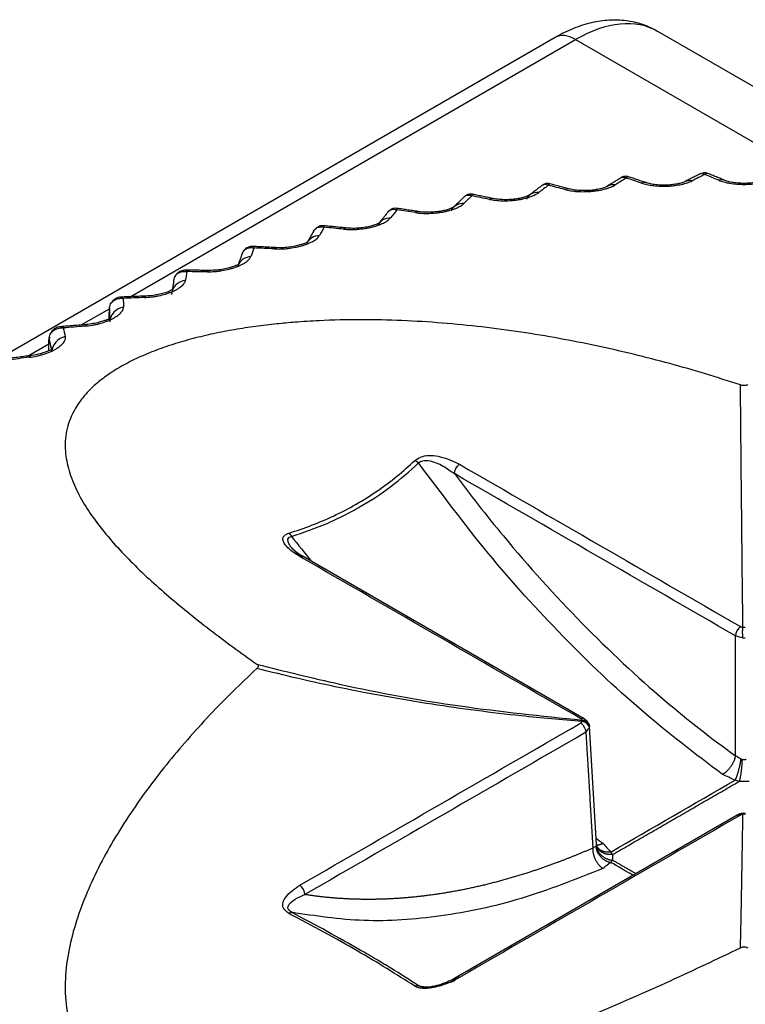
# Model space of a CAD drawing. Header units: millimetres. Extents: x 4 to 205, y 5 to 292.
# Tile 38 of 108: x 56.35 to 60.77, y 127.84 to 133.83. Entities that reach past the tile are written whole.
import ezdxf

# ---------------------------------------------------------------- set-up
doc = ezdxf.new("R2010")
doc.units = ezdxf.units.MM
doc.layers.add('1', color=7, linetype='CONTINUOUS')

msp = doc.modelspace()

# ---------------------------------------------------------------- linework, layer by layer
at = {"layer": '1', "color": 27, "linetype": 'CONTINUOUS'}
for p, q in [((59.6078, 133.7222), (46.9671, 126.4242)), ((61.871, 132.8135), (60.2328, 133.7594)), ((57.0219, 132.1447), (59.7328, 133.7098)), ((59.7328, 133.7098), (61.2669, 132.8241)), ((58.6453, 132.6734), (58.646, 132.6825)), ((58.2025, 132.5675), (58.1996, 132.5766)), ((56.724, 131.9727), (56.895, 132.0715)), ((56.3967, 131.7837), (56.5267, 131.8588)), ((59.7849, 129.5768), (58.074, 130.5646)), ((59.86, 128.8114), (59.8166, 129.5287)), ((60.7158, 128.9906), (59.0049, 128.0027)), ((60.7507, 128.9951), (60.7493, 129.0014)), ((59.8579, 128.807), (59.8625, 128.801))]:
    msp.add_line(p, q, dxfattribs=at)
for centre, major_axis, start_param, end_param in [((59.7328, 132.8933), (-0.5, -0.866), 3.141592, 3.926991), ((59.7328, 133.5057), (-0.125, 0.2165), 5.497787, 6.283187)]:
    msp.add_ellipse(centre, major_axis=major_axis, ratio=0.57735, start_param=start_param, end_param=end_param, dxfattribs=at)
for points, degree, knots in [([(60.2301, 133.7583), (60.2089, 133.7716), (60.1568, 133.7987), (60.0659, 133.8229), (59.9622, 133.8311), (59.8554, 133.8201), (59.7463, 133.7902), (59.6638, 133.7534), (59.6177, 133.728), (59.6078, 133.7222)], 3, [0, 0, 0, 0, 0.115723, 0.275904, 0.436295, 0.600624, 0.771673, 0.950389, 1, 1, 1, 1]), ([(60.495, 132.8939), (60.4959, 132.8943), (60.4989, 132.8955), (60.5023, 132.8957), (60.5048, 132.8954), (60.5051, 132.8954)], 3, [0, 0, 0, 0, 0.280197, 0.934003, 1, 1, 1, 1]), ([(60.5051, 132.8954), (60.5071, 132.8951), (60.5115, 132.8936), (60.5161, 132.8903), (60.5184, 132.8885)], 3, [0, 0, 0, 0, 0.473353, 1, 1, 1, 1]), ([(60.5366, 132.8953), (60.5304, 132.8978), (60.5208, 132.8991), (60.5097, 132.8974), (60.5058, 132.8955), (60.5052, 132.8951)], 3, [0, 0, 0, 0, 0.617329, 0.939826, 1, 1, 1, 1]), ([(60.5184, 132.8885), (60.5203, 132.8904), (60.5242, 132.8941), (60.5299, 132.8965), (60.5339, 132.8963), (60.536, 132.8956), (60.5363, 132.8955)], 3, [0, 0, 0, 0, 0.314212, 0.628381, 0.942499, 1, 1, 1, 1]), ([(59.5304, 132.8232), (59.5307, 132.8234), (59.5335, 132.8254), (59.5392, 132.8282), (59.5481, 132.8294), (59.5575, 132.8281), (59.564, 132.8251), (59.5672, 132.8235)], 3, [0, 0, 0, 0, 0.023931, 0.26789, 0.511889, 0.755928, 1, 1, 1, 1]), ([(59.5759, 132.8321), (59.5696, 132.8338), (59.5567, 132.8347), (59.5414, 132.8305), (59.5345, 132.8256), (59.5335, 132.8249)], 3, [0, 0, 0, 0, 0.437639, 0.919938, 1, 1, 1, 1]), ([(59.5672, 132.8235), (59.5682, 132.8255), (59.5701, 132.8295), (59.573, 132.8321), (59.5749, 132.8324), (59.5758, 132.8321)], 3, [0, 0, 0, 0, 0.35136, 0.702671, 1, 1, 1, 1]), ([(59.6671, 132.7969), (59.6786, 132.7942), (59.6958, 132.7901), (59.7224, 132.7868), (59.7501, 132.7843), (59.7795, 132.7836), (59.8091, 132.7845), (59.8313, 132.7861), (59.853, 132.7886), (59.8811, 132.7929), (59.9074, 132.7987), (59.9308, 132.8058), (59.9467, 132.8117), (59.961, 132.818), (59.9687, 132.8226), (59.9726, 132.8249)], 3, [0, 0, 0, 0, 0.124868, 0.187439, 0.249989, 0.374814, 0.437354, 0.499898, 0.562442, 0.624981, 0.749808, 0.812358, 0.874929, 0.937484, 1, 1, 1, 1]), ([(60.0539, 132.8747), (60.0475, 132.8768), (60.0376, 132.8781), (60.0238, 132.8758), (60.0151, 132.8725), (60.0105, 132.8693), (60.0091, 132.8682)], 3, [0, 0, 0, 0, 0.417735, 0.648573, 0.886095, 1, 1, 1, 1]), ([(60.0109, 132.8698), (60.0126, 132.8709), (60.0168, 132.8728), (60.024, 132.8735), (60.0322, 132.8718), (60.0378, 132.8685), (60.0406, 132.8668)], 3, [0, 0, 0, 0, 0.195862, 0.463867, 0.731915, 1, 1, 1, 1]), ([(60.0406, 132.8668), (60.042, 132.8688), (60.0449, 132.8726), (60.0493, 132.8752), (60.0522, 132.8752), (60.0535, 132.8748)], 3, [0, 0, 0, 0, 0.335035, 0.670023, 1, 1, 1, 1]), ([(60.1333, 132.8358), (60.1441, 132.8326), (60.1602, 132.8278), (60.1858, 132.8232), (60.2126, 132.8196), (60.2414, 132.8175), (60.271, 132.8171), (60.2932, 132.8177), (60.3153, 132.8191), (60.3441, 132.8221), (60.3714, 132.8268), (60.3961, 132.8328), (60.4131, 132.8379), (60.4287, 132.8436), (60.4374, 132.8478), (60.4417, 132.8499)], 3, [0, 0, 0, 0, 0.12487, 0.187441, 0.249991, 0.374816, 0.437353, 0.499896, 0.562439, 0.624977, 0.749801, 0.812351, 0.874922, 0.937479, 1, 1, 1, 1]), ([(60.3983, 132.8452), (60.395, 132.8434), (60.3864, 132.8398), (60.3673, 132.8339), (60.3411, 132.8285), (60.3081, 132.8244), (60.2703, 132.8228), (60.231, 132.8243), (60.1941, 132.8292), (60.175, 132.8341), (60.1666, 132.8371)], 3, [0, 0, 0, 0, 0.094393, 0.198036, 0.311165, 0.43353, 0.564631, 0.703595, 0.849189, 1, 1, 1, 1]), ([(60.6034, 132.8535), (60.6134, 132.8498), (60.6283, 132.8443), (60.6526, 132.8386), (60.6784, 132.8337), (60.7066, 132.8304), (60.7358, 132.8287), (60.7581, 132.8282), (60.7803, 132.8287), (60.8095, 132.8304), (60.8377, 132.8337), (60.8636, 132.8386), (60.8817, 132.8429), (60.8984, 132.8479), (60.9079, 132.8516), (60.9127, 132.8535)], 3, [0, 0, 0, 0, 0.124868, 0.187439, 0.249988, 0.374814, 0.437354, 0.499898, 0.562442, 0.624981, 0.749808, 0.812358, 0.874929, 0.937484, 1, 1, 1, 1]), ([(60.8737, 132.8518), (60.8694, 132.85), (60.859, 132.8464), (60.8372, 132.8411), (60.8089, 132.8368), (60.7747, 132.8342), (60.7371, 132.8343), (60.6993, 132.8375), (60.6654, 132.8438), (60.6488, 132.8491), (60.6418, 132.8521)], 3, [0, 0, 0, 0, 0.095857, 0.200829, 0.315011, 0.437977, 0.569071, 0.707314, 0.851421, 1, 1, 1, 1]), ([(59.0564, 132.7537), (59.0578, 132.7551), (59.0621, 132.7585), (59.0698, 132.7623), (59.0797, 132.7639), (59.0902, 132.763), (59.0975, 132.7603), (59.1012, 132.7589)], 3, [0, 0, 0, 0, 0.121442, 0.341029, 0.560653, 0.780311, 1, 1, 1, 1]), ([(59.1059, 132.7678), (59.0993, 132.7692), (59.0861, 132.7696), (59.0706, 132.7644), (59.0635, 132.7593), (59.0624, 132.7584)], 3, [0, 0, 0, 0, 0.434609, 0.910766, 1, 1, 1, 1]), ([(59.1011, 132.7589), (59.1016, 132.761), (59.1026, 132.765), (59.1042, 132.7676), (59.1052, 132.768), (59.1057, 132.7679)], 3, [0, 0, 0, 0, 0.365116, 0.730181, 1, 1, 1, 1]), ([(59.2076, 132.737), (59.2198, 132.7348), (59.238, 132.7316), (59.2655, 132.7294), (59.2939, 132.7282), (59.3235, 132.7288), (59.3531, 132.7312), (59.375, 132.7337), (59.3964, 132.7371), (59.4236, 132.7427), (59.4487, 132.7497), (59.4706, 132.7578), (59.4853, 132.7644), (59.4982, 132.7714), (59.505, 132.7763), (59.5084, 132.7787)], 3, [0, 0, 0, 0, 0.124868, 0.187439, 0.249989, 0.374814, 0.437354, 0.499898, 0.562442, 0.624981, 0.749808, 0.812358, 0.874929, 0.937484, 1, 1, 1, 1]), ([(59.453, 132.7642), (59.4515, 132.763), (59.4466, 132.7601), (59.4329, 132.7542), (59.4116, 132.7476), (59.3825, 132.7412), (59.3465, 132.7364), (59.3066, 132.7344), (59.2663, 132.7361), (59.2435, 132.7394), (59.2327, 132.7418)], 3, [0, 0, 0, 0, 0.092241, 0.19372, 0.305009, 0.426203, 0.557127, 0.697174, 0.845255, 1, 1, 1, 1]), ([(59.9233, 132.8158), (59.9209, 132.8143), (59.914, 132.8108), (59.8974, 132.8047), (59.8734, 132.7986), (59.8422, 132.7933), (59.8051, 132.7901), (59.7653, 132.7899), (59.7266, 132.7933), (59.7056, 132.7975), (59.6959, 132.8002)], 3, [0, 0, 0, 0, 0.09326, 0.195807, 0.308032, 0.429835, 0.560867, 0.700383, 0.847222, 1, 1, 1, 1]), ([(58.7577, 132.6565), (58.7704, 132.6548), (58.7895, 132.6524), (58.8178, 132.6515), (58.8466, 132.6517), (58.8764, 132.6536), (58.9057, 132.6573), (58.9273, 132.6608), (58.9481, 132.6652), (58.9743, 132.672), (58.9981, 132.6801), (59.0184, 132.6892), (59.0317, 132.6964), (59.0432, 132.7039), (59.049, 132.7091), (59.0519, 132.7116)], 3, [0, 0, 0, 0, 0.124868, 0.187439, 0.249989, 0.374815, 0.437354, 0.499898, 0.562442, 0.624981, 0.749808, 0.812358, 0.874929, 0.937484, 1, 1, 1, 1]), ([(58.6464, 132.6825), (58.6396, 132.6835), (58.6258, 132.6833), (58.6052, 132.6755), (58.5951, 132.6653), (58.5909, 132.6595)], 3, [0, 0, 0, 0, 0.329609, 0.689331, 1, 1, 1, 1]), ([(58.5917, 132.6614), (58.592, 132.6617), (58.5949, 132.6651), (58.6009, 132.6704), (58.6108, 132.6753), (58.6217, 132.6773), (58.6332, 132.677), (58.6413, 132.6746), (58.6453, 132.6734)], 3, [0, 0, 0, 0, 0.019514, 0.215542, 0.41161, 0.60771, 0.803841, 1, 1, 1, 1]), ([(58.9899, 132.69), (58.9892, 132.6893), (58.9862, 132.6873), (58.9756, 132.6821), (58.9573, 132.6754), (58.9307, 132.6683), (58.8965, 132.6621), (58.8569, 132.6584), (58.8155, 132.6582), (58.7912, 132.6605), (58.7795, 132.6624)], 3, [0, 0, 0, 0, 0.091502, 0.192024, 0.302364, 0.422861, 0.553563, 0.694037, 0.843296, 1, 1, 1, 1]), ([(58.3201, 132.5558), (58.3333, 132.5548), (58.3532, 132.5532), (58.382, 132.5536), (58.4112, 132.5551), (58.4409, 132.5584), (58.4698, 132.5633), (58.4908, 132.5679), (58.5109, 132.5732), (58.5361, 132.5811), (58.5583, 132.5903), (58.5769, 132.6002), (58.5888, 132.608), (58.5988, 132.616), (58.6035, 132.6214), (58.6058, 132.6241)], 3, [0, 0, 0, 0, 0.124868, 0.187439, 0.249989, 0.374814, 0.437354, 0.499898, 0.562442, 0.624981, 0.749808, 0.812358, 0.874929, 0.937484, 1, 1, 1, 1]), ([(58.537, 132.5931), (58.5371, 132.5931), (58.5355, 132.5923), (58.5272, 132.5879), (58.511, 132.5815), (58.4863, 132.5739), (58.4537, 132.5669), (58.4157, 132.5619), (58.3753, 132.5601), (58.3508, 132.5614), (58.3389, 132.5627)], 3, [0, 0, 0, 0, 0.097223, 0.201619, 0.314107, 0.435154, 0.564882, 0.702936, 0.848397, 1, 1, 1, 1]), ([(58.138, 132.5431), (58.14, 132.5473), (58.1451, 132.5544), (58.1543, 132.5624), (58.165, 132.5677), (58.1768, 132.5703), (58.1894, 132.5705), (58.1981, 132.5685), (58.2025, 132.5675)], 3, [0, 0, 0, 0, 0.166185, 0.332889, 0.499627, 0.666392, 0.833185, 1, 1, 1, 1]), ([(58.2001, 132.5765), (58.193, 132.5773), (58.1787, 132.5765), (58.1569, 132.5671), (58.1461, 132.5557), (58.1414, 132.5487)], 3, [0, 0, 0, 0, 0.316063, 0.660116, 1, 1, 1, 1]), ([(57.8975, 132.4356), (57.9112, 132.4352), (57.9317, 132.4346), (57.9609, 132.4363), (57.9902, 132.439), (58.0197, 132.4437), (58.048, 132.45), (58.0684, 132.4554), (58.0876, 132.4616), (58.1115, 132.4707), (58.1321, 132.4808), (58.1488, 132.4915), (58.1593, 132.4998), (58.1677, 132.5083), (58.1713, 132.5139), (58.1731, 132.5167)], 3, [0, 0, 0, 0, 0.124868, 0.187439, 0.249989, 0.374814, 0.437354, 0.499898, 0.562442, 0.624981, 0.749808, 0.812358, 0.874929, 0.937484, 1, 1, 1, 1]), ([(58.0971, 132.4724), (58.0979, 132.4737), (58.098, 132.4752), (58.0938, 132.4736), (58.0823, 132.4687), (58.062, 132.4614), (58.0325, 132.4533), (57.9952, 132.4464), (57.9531, 132.4424), (57.9267, 132.4425), (57.9134, 132.4433)], 3, [0, 0, 0, 0, 0.092285, 0.192, 0.300634, 0.419328, 0.548872, 0.689386, 0.840189, 1, 1, 1, 1]), ([(57.7037, 132.4071), (57.7045, 132.4097), (57.7059, 132.4132), (57.7076, 132.4164), (57.7082, 132.4174)], 3, [0, 0, 0, 0, 0.694112, 1, 1, 1, 1]), ([(57.7082, 132.4174), (57.7099, 132.4204), (57.7148, 132.4267), (57.7238, 132.4346), (57.7352, 132.4403), (57.7478, 132.4435), (57.7613, 132.4442), (57.7707, 132.4427), (57.7755, 132.4419)], 3, [0, 0, 0, 0, 0.132048, 0.305577, 0.479141, 0.652734, 0.826355, 1, 1, 1, 1]), ([(57.7698, 132.4507), (57.7623, 132.4512), (57.7474, 132.4497), (57.7258, 132.4391), (57.7122, 132.4267), (57.7088, 132.4178), (57.7085, 132.4169)], 3, [0, 0, 0, 0, 0.302489, 0.631238, 0.962915, 1, 1, 1, 1]), ([(57.7754, 132.4419), (57.7745, 132.4439), (57.7725, 132.4479), (57.7705, 132.4503), (57.7694, 132.4507), (57.769, 132.4507)], 3, [0, 0, 0, 0, 0.388021, 0.775988, 1, 1, 1, 1]), ([(57.4925, 132.2966), (57.5066, 132.2968), (57.5276, 132.2972), (57.557, 132.3002), (57.5863, 132.3043), (57.6154, 132.3103), (57.6429, 132.3178), (57.6625, 132.3242), (57.6808, 132.3312), (57.7032, 132.3413), (57.7221, 132.3524), (57.7369, 132.3638), (57.7458, 132.3726), (57.7526, 132.3813), (57.755, 132.3871), (57.7563, 132.3899)], 3, [0, 0, 0, 0, 0.124868, 0.187439, 0.249989, 0.374814, 0.437354, 0.499898, 0.562442, 0.624981, 0.749808, 0.812358, 0.874929, 0.937484, 1, 1, 1, 1]), ([(57.2943, 132.2674), (57.2964, 132.2714), (57.3019, 132.2788), (57.312, 132.2876), (57.3241, 132.2939), (57.3374, 132.2976), (57.3517, 132.299), (57.3618, 132.2979), (57.3668, 132.2973)], 3, [0, 0, 0, 0, 0.158287, 0.32657, 0.494887, 0.663232, 0.831605, 1, 1, 1, 1]), ([(57.3578, 132.3058), (57.3501, 132.3059), (57.3346, 132.3038), (57.3126, 132.2921), (57.2987, 132.2785), (57.2954, 132.2687), (57.2949, 132.2672)], 3, [0, 0, 0, 0, 0.296127, 0.617696, 0.943429, 1, 1, 1, 1]), ([(57.3668, 132.2973), (57.3653, 132.2992), (57.3624, 132.3031), (57.3592, 132.3054), (57.3575, 132.3058), (57.3569, 132.3058)], 3, [0, 0, 0, 0, 0.389596, 0.779138, 1, 1, 1, 1]), ([(57.6764, 132.334), (57.6775, 132.3361), (57.6784, 132.3391), (57.6765, 132.3394), (57.6679, 132.3357), (57.6507, 132.3287), (57.6239, 132.3201), (57.5883, 132.3118), (57.5466, 132.306), (57.5195, 132.3049), (57.5057, 132.305)], 3, [0, 0, 0, 0, 0.093396, 0.193352, 0.301548, 0.419458, 0.548246, 0.68836, 0.839338, 1, 1, 1, 1]), ([(57.1077, 132.1397), (57.122, 132.1406), (57.1435, 132.1419), (57.1728, 132.1463), (57.202, 132.1517), (57.2305, 132.159), (57.257, 132.1677), (57.2757, 132.175), (57.293, 132.1828), (57.3138, 132.1939), (57.3308, 132.2058), (57.3435, 132.2178), (57.3508, 132.2269), (57.356, 132.236), (57.3573, 132.2418), (57.358, 132.2447)], 3, [0, 0, 0, 0, 0.124871, 0.187442, 0.249992, 0.374817, 0.437355, 0.499898, 0.56244, 0.624979, 0.749805, 0.812356, 0.874927, 0.937483, 1, 1, 1, 1]), ([(57.2863, 132.2366), (57.288, 132.2473), (57.2897, 132.2584), (57.2942, 132.2672), (57.2943, 132.2674)], 3, [0, 0, 0, 0, 0.971098, 1, 1, 1, 1]), ([(57.2785, 132.1858), (57.2783, 132.1859), (57.2771, 132.1862), (57.2727, 132.1841), (57.2583, 132.1776), (57.2342, 132.1685), (57.2007, 132.1591), (57.1598, 132.1515), (57.1324, 132.1492), (57.1181, 132.1487)], 3, [0, 0, 0, 0, 0.032552, 0.162169, 0.303024, 0.45688, 0.624658, 0.806108, 1, 1, 1, 1]), ([(56.895, 132.0702), (56.8966, 132.081), (56.899, 132.0972), (56.9107, 132.1129), (56.9215, 132.1224), (56.9341, 132.1292), (56.9481, 132.1336), (56.9632, 132.1356), (56.9737, 132.135), (56.979, 132.1347)], 3, [0, 0, 0, 0, 0.248727, 0.373874, 0.499055, 0.624261, 0.749488, 0.874736, 1, 1, 1, 1]), ([(56.9668, 132.1426), (56.9602, 132.1426), (56.947, 132.1405), (56.9269, 132.1312), (56.9142, 132.1181), (56.9088, 132.1087), (56.9079, 132.107)], 3, [0, 0, 0, 0, 0.285199, 0.592325, 0.93088, 1, 1, 1, 1]), ([(56.979, 132.1347), (56.9771, 132.1365), (56.9733, 132.1402), (56.9689, 132.1424), (56.9665, 132.1426), (56.9657, 132.1426)], 3, [0, 0, 0, 0, 0.388357, 0.77666, 1, 1, 1, 1]), ([(56.7454, 131.9659), (56.7599, 131.9674), (56.7816, 131.9697), (56.8108, 131.9754), (56.8395, 131.9821), (56.8673, 131.9907), (56.8927, 132.0006), (56.9104, 132.0087), (56.9265, 132.0173), (56.9455, 132.0293), (56.9606, 132.0419), (56.9712, 132.0545), (56.9769, 132.0639), (56.9803, 132.0731), (56.9805, 132.079), (56.9806, 132.0819)], 3, [0, 0, 0, 0, 0.124868, 0.187439, 0.249989, 0.374814, 0.437354, 0.499898, 0.562442, 0.624981, 0.749808, 0.812358, 0.874929, 0.937484, 1, 1, 1, 1]), ([(60.736, 131.6078), (60.6651, 131.6306), (60.5234, 131.6763), (60.2339, 131.759), (59.8632, 131.8496), (59.4024, 131.9338), (59.0039, 131.9807), (58.6762, 132.0011), (58.4259, 132.0066), (58.2078, 132.0017), (58.0366, 131.991), (57.9077, 131.9793), (57.7848, 131.9646), (57.6562, 131.9448), (57.5287, 131.9203), (57.4034, 131.8907), (57.2818, 131.8557), (57.1658, 131.8151), (57.0576, 131.769), (56.9596, 131.7179), (56.8735, 131.6627), (56.7973, 131.6015), (56.7392, 131.5409), (56.6794, 131.4588), (56.6442, 131.3787), (56.6279, 131.2967), (56.6245, 131.2356), (56.629, 131.1752), (56.6441, 131.0956), (56.6785, 130.9978), (56.7394, 130.8829), (56.8421, 130.7326), (57.0038, 130.549), (57.2369, 130.3333), (57.4569, 130.1557), (57.6447, 130.0143), (57.7434, 129.9438), (57.7927, 129.9085)], 3, [0, 0, 0, 0, 0.031242, 0.06248, 0.124956, 0.18743, 0.249901, 0.281148, 0.312395, 0.343644, 0.361507, 0.374906, 0.390538, 0.406174, 0.421809, 0.437448, 0.453087, 0.468729, 0.48437, 0.500012, 0.515654, 0.531296, 0.549169, 0.562577, 0.593821, 0.609457, 0.625089, 0.640722, 0.656353, 0.687603, 0.718851, 0.750099, 0.81257, 0.875044, 0.93752, 0.968759, 1, 1, 1, 1]), ([(56.8916, 132.0052), (56.8909, 132.0058), (56.8884, 132.0066), (56.8797, 132.0043), (56.8609, 131.9975), (56.8322, 131.9885), (56.7942, 131.9799), (56.7675, 131.9765), (56.7531, 131.9753)], 3, [0, 0, 0, 0, 0.074252, 0.220468, 0.38366, 0.567249, 0.772816, 1, 1, 1, 1]), ([(56.5274, 131.8866), (56.529, 131.8975), (56.5314, 131.9138), (56.5434, 131.93), (56.5546, 131.94), (56.5677, 131.9474), (56.5823, 131.9524), (56.598, 131.9552), (56.609, 131.955), (56.6146, 131.955)], 3, [0, 0, 0, 0, 0.248727, 0.373874, 0.499055, 0.624261, 0.749488, 0.874736, 1, 1, 1, 1]), ([(56.599, 131.9623), (56.5922, 131.9619), (56.5786, 131.9593), (56.558, 131.9493), (56.544, 131.9345), (56.538, 131.9229), (56.5365, 131.9193)], 3, [0, 0, 0, 0, 0.265956, 0.552166, 0.868236, 1, 1, 1, 1]), ([(56.6145, 131.9549), (56.6122, 131.9567), (56.6074, 131.9602), (56.6019, 131.9621), (56.5988, 131.9623), (56.5977, 131.9622)], 3, [0, 0, 0, 0, 0.384535, 0.769016, 1, 1, 1, 1]), ([(56.4079, 131.7762), (56.4224, 131.7784), (56.4443, 131.7816), (56.4731, 131.7886), (56.5013, 131.7967), (56.5281, 131.8065), (56.5522, 131.8175), (56.5688, 131.8264), (56.5836, 131.8357), (56.6008, 131.8485), (56.6139, 131.8617), (56.6223, 131.8748), (56.6262, 131.8844), (56.628, 131.8937), (56.6271, 131.8996), (56.6266, 131.9025)], 3, [0, 0, 0, 0, 0.124868, 0.187439, 0.249989, 0.374814, 0.437354, 0.499898, 0.562442, 0.624981, 0.749808, 0.812358, 0.874929, 0.937484, 1, 1, 1, 1]), ([(56.5418, 131.8198), (56.5413, 131.8202), (56.5394, 131.8208), (56.5325, 131.8187), (56.5161, 131.8118), (56.4898, 131.8022), (56.4536, 131.7923), (56.4273, 131.7877), (56.4128, 131.7859)], 3, [0, 0, 0, 0, 0.058623, 0.204811, 0.369251, 0.555575, 0.76578, 1, 1, 1, 1]), ([(60.7801, 131.6078), (60.7768, 131.6068), (60.7718, 131.6053), (60.764, 131.6044), (60.7581, 131.6042), (60.7521, 131.6044), (60.7444, 131.6053), (60.7393, 131.6068), (60.736, 131.6078)], 3, [0, 0, 0, 0, 0.249821, 0.374819, 0.499918, 0.625007, 0.749993, 1, 1, 1, 1]), ([(60.7507, 130.1342), (60.7495, 130.2413), (60.7464, 130.5194), (60.7415, 131.0039), (60.7378, 131.4065), (60.736, 131.6078)], 3, [0, 0, 0, 0, 0.238634, 0.619319, 1, 1, 1, 1]), ([(57.9875, 130.7065), (58.081, 130.7352), (58.2704, 130.8075), (58.5287, 130.9553), (58.6833, 131.0817), (58.7538, 131.1489)], 3, [0, 0, 0, 0, 0.318626, 0.665876, 1, 1, 1, 1]), ([(58.7538, 131.1489), (58.7689, 131.1583), (58.8122, 131.1851), (58.9274, 131.1738), (58.9898, 131.1428), (59.0255, 131.125)], 3, [0, 0, 0, 0, 0.186616, 0.534911, 1, 1, 1, 1]), ([(58.7773, 131.133), (58.7851, 131.1387), (58.8009, 131.1502), (58.8601, 131.1473), (58.9262, 131.1174), (58.9729, 131.0842), (58.995, 131.0684)], 3, [0, 0, 0, 0, 0.124204, 0.250033, 0.644024, 1, 1, 1, 1]), ([(58.0034, 130.6862), (58.0764, 130.7111), (58.1859, 130.7483), (58.323, 130.8131), (58.4553, 130.8845), (58.612, 130.9861), (58.7222, 131.084), (58.7773, 131.133)], 3, [0, 0, 0, 0, 0.249989, 0.375013, 0.500037, 0.750012, 1, 1, 1, 1]), ([(60.6262, 129.2378), (60.4606, 129.3636), (60.1295, 129.6152), (59.652, 130.0716), (59.1949, 130.5737), (58.9163, 130.9469), (58.7773, 131.133)], 3, [0, 0, 0, 0, 0.250337, 0.500677, 0.751016, 1, 1, 1, 1]), ([(58.995, 131.0684), (59.0916, 130.9386), (59.3421, 130.6195), (59.7681, 130.1471), (60.2442, 129.7035), (60.5612, 129.4554), (60.7051, 129.352)], 3, [0, 0, 0, 0, 0.189002, 0.476594, 0.764155, 1, 1, 1, 1]), ([(58.0543, 130.5643), (58.0475, 130.5683), (58.0231, 130.5828), (57.9899, 130.6073), (57.9625, 130.6364), (57.9505, 130.6606), (57.9512, 130.6804), (57.9629, 130.6967), (57.9794, 130.7033), (57.9875, 130.7065)], 3, [0, 0, 0, 0, 0.093514, 0.334587, 0.522334, 0.671007, 0.788757, 0.896147, 1, 1, 1, 1]), ([(58.0729, 130.5524), (58.06, 130.5627), (58.0348, 130.5835), (58.0057, 130.614), (57.9873, 130.6405), (57.9801, 130.6609), (57.9828, 130.6762), (57.9933, 130.6838), (58.0014, 130.6857), (58.0034, 130.6862)], 3, [0, 0, 0, 0, 0.23589, 0.470382, 0.64675, 0.775491, 0.877697, 0.968997, 1, 1, 1, 1]), ([(60.7355, 130.1377), (60.7361, 130.1374), (60.7375, 130.1366), (60.74, 130.1357), (60.743, 130.1349), (60.7464, 130.1343), (60.749, 130.1342), (60.7505, 130.1342), (60.7507, 130.1342)], 3, [0, 0, 0, 0, 0.141405, 0.334752, 0.531207, 0.738757, 0.963877, 1, 1, 1, 1]), ([(60.7507, 130.1342), (60.7518, 130.1342), (60.7561, 130.1344), (60.7611, 130.1344), (60.7649, 130.1342), (60.7654, 130.1342)], 3, [0, 0, 0, 0, 0.213244, 0.893346, 1, 1, 1, 1]), ([(57.7927, 129.9085), (57.7949, 129.9068), (57.7981, 129.9043), (57.7999, 129.9), (57.8004, 129.8966), (57.7999, 129.8931), (57.7981, 129.8884), (57.7949, 129.8852), (57.7927, 129.883)], 3, [0, 0, 0, 0, 0.250007, 0.374993, 0.500082, 0.625181, 0.750179, 1, 1, 1, 1]), ([(57.7927, 129.9085), (57.9601, 129.8666), (58.3667, 129.7648), (59.0273, 129.6454), (59.5235, 129.5944), (59.7716, 129.5689)], 3, [0, 0, 0, 0, 0.25919, 0.629595, 1, 1, 1, 1]), ([(57.7927, 129.883), (57.7434, 129.8364), (57.6446, 129.7433), (57.4568, 129.5503), (57.2367, 129.2998), (57.0424, 129.0359), (56.9066, 128.8173), (56.8162, 128.6496), (56.7392, 128.4785), (56.6784, 128.3043), (56.6372, 128.1279), (56.6206, 127.9507), (56.6352, 127.7753), (56.6808, 127.6345), (56.7417, 127.5296), (56.801, 127.4563), (56.873, 127.3893), (56.932, 127.352), (56.9615, 127.3334)], 3, [0, 0, 0, 0, 0.06251, 0.125015, 0.250021, 0.375016, 0.437525, 0.500032, 0.562538, 0.625042, 0.687541, 0.750032, 0.812507, 0.874959, 0.906218, 0.937478, 0.968738, 1, 1, 1, 1]), ([(59.7716, 129.5604), (59.6479, 129.5698), (59.3425, 129.5976), (58.8511, 129.6615), (58.3139, 129.758), (57.961, 129.8396), (57.7927, 129.883)], 3, [0, 0, 0, 0, 0.184101, 0.455754, 0.738017, 1, 1, 1, 1]), ([(59.7716, 129.5689), (59.7714, 129.5697), (59.7707, 129.5714), (59.7687, 129.5739), (59.7663, 129.5758), (59.7647, 129.5768), (59.7644, 129.577)], 3, [0, 0, 0, 0, 0.277105, 0.593687, 0.915894, 1, 1, 1, 1]), ([(59.7644, 129.551), (59.7648, 129.5512), (59.766, 129.552), (59.7677, 129.5534), (59.7695, 129.5553), (59.7708, 129.5576), (59.7714, 129.5593), (59.7715, 129.5603), (59.7716, 129.5604)], 3, [0, 0, 0, 0, 0.10612, 0.30257, 0.510118, 0.735231, 0.984208, 1, 1, 1, 1]), ([(59.7716, 129.5604), (59.7717, 129.5623), (59.7717, 129.5653), (59.7716, 129.5679), (59.7716, 129.5689)], 3, [0, 0, 0, 0, 0.594332, 1, 1, 1, 1]), ([(59.8115, 129.5465), (59.8105, 129.5496), (59.8078, 129.5554), (59.8016, 129.5637), (59.7939, 129.5709), (59.7879, 129.575), (59.7848, 129.5769)], 3, [0, 0, 0, 0, 0.264287, 0.519985, 0.765657, 1, 1, 1, 1]), ([(60.7377, 129.3319), (60.74, 129.3311), (60.7425, 129.3305), (60.7451, 129.3302), (60.7453, 129.3302)], 3, [0, 0, 0, 0, 0.917942, 1, 1, 1, 1]), ([(60.7453, 129.3302), (60.7464, 129.3301), (60.7532, 129.3294), (60.7618, 129.3294), (60.7692, 129.33), (60.7709, 129.3302)], 3, [0, 0, 0, 0, 0.130582, 0.802606, 1, 1, 1, 1]), ([(60.7507, 128.9951), (60.7496, 128.9949), (60.7467, 128.9944), (60.7423, 128.9933), (60.7384, 128.9918), (60.7363, 128.9907), (60.7355, 128.9903)], 3, [0, 0, 0, 0, 0.203484, 0.505233, 0.821782, 1, 1, 1, 1]), ([(60.736, 128.1837), (60.7372, 128.2364), (60.7399, 128.3571), (60.7439, 128.5696), (60.7476, 128.7879), (60.7498, 128.9351), (60.7507, 128.9951)], 3, [0, 0, 0, 0, 0.260539, 0.544683, 0.820331, 1, 1, 1, 1]), ([(60.7654, 128.9951), (60.7644, 128.9952), (60.76, 128.9955), (60.7551, 128.9954), (60.7512, 128.9951), (60.7507, 128.9951)], 3, [0, 0, 0, 0, 0.213248, 0.893351, 1, 1, 1, 1]), ([(59.8589, 128.8036), (59.86, 128.8073), (59.8603, 128.8123), (59.8592, 128.8172), (59.8589, 128.8184)], 3, [0, 0, 0, 0, 0.761741, 1, 1, 1, 1]), ([(59.8374, 128.7899), (59.7715, 128.761), (59.6403, 128.7086), (59.4766, 128.6496), (59.2656, 128.5857), (59.0411, 128.5334), (58.8202, 128.4978), (58.6034, 128.4788), (58.3914, 128.4767), (58.185, 128.4913), (58.0847, 128.5071)], 2, [0, 0, 0, 0.071429, 0.142857, 0.25, 0.375, 0.5, 0.625, 0.75, 0.875, 1, 1, 1]), ([(59.8571, 128.8), (59.8578, 128.8009), (59.8584, 128.8021), (59.8588, 128.8035), (59.8589, 128.8036)], 3, [0, 0, 0, 0, 0.917942, 1, 1, 1, 1]), ([(59.8999, 128.6661), (59.7326, 128.5998), (59.398, 128.4671), (58.9101, 128.366), (58.4394, 128.3324), (58.1485, 128.3769), (58.0035, 128.399)], 3, [0, 0, 0, 0, 0.250325, 0.500653, 0.75098, 1, 1, 1, 1]), ([(57.9875, 128.3922), (57.9745, 128.4027), (57.9372, 128.433), (57.9681, 128.5061), (58.0229, 128.5427), (58.0543, 128.5637)], 3, [0, 0, 0, 0, 0.186616, 0.534911, 1, 1, 1, 1]), ([(58.0035, 128.399), (57.9956, 128.4047), (57.9798, 128.4161), (57.9826, 128.449), (58.021, 128.4795), (58.0642, 128.4982), (58.0847, 128.5071)], 3, [0, 0, 0, 0, 0.124204, 0.250032, 0.644024, 1, 1, 1, 1]), ([(58.7538, 127.9498), (58.6419, 128.0206), (58.418, 128.1622), (58.131, 128.3155), (57.9875, 128.3922)], 3, [0, 0, 0, 0, 0.500001, 1, 1, 1, 1]), ([(58.7773, 127.9522), (58.7223, 127.9875), (58.6397, 128.0403), (58.5176, 128.1137), (58.3905, 128.1881), (58.2223, 128.2829), (58.0764, 128.3603), (58.0035, 128.399)], 3, [0, 0, 0, 0, 0.249988, 0.375012, 0.500036, 0.750011, 1, 1, 1, 1]), ([(56.9615, 127.3334), (56.9934, 127.3166), (57.057, 127.283), (57.171, 127.2439), (57.2872, 127.2169), (57.409, 127.1997), (57.5282, 127.1911), (57.6981, 127.1895), (57.9134, 127.2044), (58.1708, 127.2425), (58.4252, 127.2958), (58.6756, 127.3606), (58.9214, 127.4342), (59.1628, 127.5147), (59.4787, 127.6294), (59.8629, 127.7836), (60.2337, 127.947), (60.5233, 128.0813), (60.6651, 128.1496), (60.736, 128.1837)], 3, [0, 0, 0, 0, 0.031268, 0.062529, 0.098251, 0.125049, 0.156306, 0.187562, 0.250034, 0.31252, 0.375015, 0.437514, 0.500015, 0.562517, 0.62502, 0.750004, 0.874998, 0.937496, 1, 1, 1, 1]), ([(60.736, 128.1837), (60.7393, 128.1852), (60.7444, 128.1874), (60.7521, 128.1887), (60.7581, 128.189), (60.764, 128.1887), (60.7718, 128.1874), (60.7768, 128.1852), (60.7801, 128.1837)], 3, [0, 0, 0, 0, 0.249821, 0.374819, 0.499918, 0.625007, 0.749993, 1, 1, 1, 1]), ([(59.0255, 128.0029), (59.0184, 127.999), (58.9933, 127.9849), (58.9494, 127.9649), (58.8953, 127.9469), (58.8488, 127.9374), (58.8095, 127.9349), (58.776, 127.9385), (58.7611, 127.9461), (58.7538, 127.9498)], 3, [0, 0, 0, 0, 0.093514, 0.334587, 0.522334, 0.671007, 0.788757, 0.896147, 1, 1, 1, 1]), ([(58.995, 127.9815), (58.9772, 127.975), (58.9459, 127.9635), (58.8982, 127.9512), (58.8588, 127.9443), (58.8265, 127.9419), (58.8, 127.9433), (58.7841, 127.9479), (58.7787, 127.9514), (58.7773, 127.9522)], 3, [0, 0, 0, 0, 0.287306, 0.506019, 0.67052, 0.790597, 0.885926, 0.971082, 1, 1, 1, 1]), ([(59.0059, 128.0033), (58.9784, 127.9859), (58.9322, 127.9653), (58.8701, 127.9477), (58.8341, 127.9427), (58.8172, 127.9426), (58.809, 127.9431)], 3, [0, 0, 0, 0, 0.521321, 0.771764, 0.890269, 1, 1, 1, 1])]:
    msp.add_open_spline(points, degree=degree, knots=knots, dxfattribs=at)
for points, degree in [([(60.4949, 132.8937), (60.3977, 132.8449)], 1), ([(60.5184, 132.8885), (60.4929, 132.8757), (60.4673, 132.8628), (60.4417, 132.8499)], 3), ([(60.6034, 132.8535), (60.5751, 132.8652), (60.5467, 132.8769), (60.5184, 132.8885)], 3), ([(60.6425, 132.8518), (60.5365, 132.8952)], 1), ([(59.5304, 132.8231), (59.453, 132.7642)], 1), ([(59.5672, 132.8235), (59.5476, 132.8086), (59.528, 132.7936), (59.5084, 132.7787)], 3), ([(59.6671, 132.7969), (59.6338, 132.8058), (59.6005, 132.8147), (59.5672, 132.8235)], 3), ([(59.698, 132.7996), (59.5761, 132.8319)], 1), ([(60.0109, 132.8697), (59.9233, 132.8158)], 1), ([(59.9726, 132.8249), (59.9555, 132.8277), (59.9391, 132.8242), (59.9254, 132.8161)], 3), ([(60.0406, 132.8668), (60.018, 132.8528), (59.9953, 132.8389), (59.9726, 132.8249)], 3), ([(60.1333, 132.8358), (60.1024, 132.8462), (60.0715, 132.8565), (60.0406, 132.8668)], 3), ([(60.1681, 132.8366), (60.0538, 132.8746)], 1), ([(60.1674, 132.836), (60.1569, 132.8397), (60.1452, 132.8399), (60.1333, 132.8358)], 3), ([(60.4417, 132.8499), (60.4261, 132.8533), (60.4109, 132.8509), (60.398, 132.844)], 3), ([(60.6424, 132.8509), (60.6306, 132.8561), (60.6171, 132.8573), (60.6034, 132.8535)], 3), ([(59.235, 132.7413), (59.1059, 132.7677)], 1), ([(59.5084, 132.7787), (59.4761, 132.7824), (59.4464, 132.7654), (59.4324, 132.7381)], 3), ([(59.697, 132.7992), (59.6876, 132.8018), (59.6773, 132.8012), (59.6671, 132.7969)], 3), ([(59.0519, 132.7116), (59.0182, 132.7138), (58.9878, 132.6952), (58.974, 132.6668)], 3), ([(59.0562, 132.7535), (58.9899, 132.6901)], 1), ([(59.1012, 132.7589), (59.0847, 132.7432), (59.0683, 132.7274), (59.0519, 132.7116)], 3), ([(59.2076, 132.737), (59.1721, 132.7443), (59.1366, 132.7516), (59.1011, 132.7589)], 3), ([(59.2339, 132.7408), (59.2255, 132.7426), (59.2165, 132.7415), (59.2076, 132.737)], 3), ([(58.5914, 132.661), (58.5371, 132.5933)], 1), ([(58.6453, 132.6734), (58.6322, 132.657), (58.619, 132.6406), (58.6058, 132.6241)], 3), ([(58.7577, 132.6565), (58.7202, 132.6621), (58.6827, 132.6678), (58.6453, 132.6734)], 3), ([(58.7818, 132.6621), (58.6463, 132.6824)], 1), ([(58.7808, 132.6616), (58.7733, 132.6628), (58.7654, 132.6612), (58.7577, 132.6565)], 3), ([(58.6058, 132.6241), (58.5721, 132.6248), (58.5419, 132.6055), (58.5279, 132.5776)], 3), ([(58.1421, 132.5503), (58.0978, 132.4738)], 1), ([(58.2025, 132.5675), (58.1927, 132.5506), (58.1829, 132.5336), (58.1731, 132.5167)], 3), ([(58.3411, 132.5625), (58.1999, 132.5764)], 1), ([(58.3201, 132.5558), (58.2809, 132.5597), (58.2417, 132.5636), (58.2025, 132.5675)], 3), ([(58.3403, 132.5619), (58.3336, 132.5627), (58.3267, 132.5607), (58.3201, 132.5558)], 3), ([(58.1731, 132.5167), (58.1395, 132.5158), (58.1097, 132.4961), (58.0956, 132.4685)], 3), ([(57.7045, 132.4102), (57.6766, 132.3346)], 1), ([(57.7755, 132.4419), (57.7691, 132.4246), (57.7627, 132.4073), (57.7563, 132.3899)], 3), ([(57.9157, 132.4432), (57.7694, 132.4506)], 1), ([(57.8975, 132.4356), (57.8568, 132.4377), (57.8161, 132.4398), (57.7754, 132.4419)], 3), ([(57.915, 132.4426), (57.9091, 132.443), (57.9031, 132.4407), (57.8975, 132.4356)], 3), ([(57.7563, 132.3899), (57.7206, 132.3874), (57.6895, 132.3643), (57.6768, 132.3339)], 3), ([(57.5079, 132.305), (57.3573, 132.3057)], 1), ([(57.3668, 132.2973), (57.3639, 132.2798), (57.3609, 132.2622), (57.358, 132.2447)], 3), ([(57.4925, 132.2966), (57.4506, 132.2968), (57.4087, 132.2971), (57.3668, 132.2973)], 3), ([(57.5073, 132.3044), (57.5023, 132.3045), (57.4972, 132.302), (57.4925, 132.2966)], 3), ([(57.2863, 132.2366), (57.2799, 132.1982), (57.2734, 132.1588)], 2), ([(57.358, 132.2447), (57.3207, 132.2404), (57.2887, 132.2141), (57.2776, 132.1813)], 3), ([(57.1203, 132.1488), (56.9661, 132.1425)], 1), ([(57.1077, 132.1397), (57.0648, 132.138), (57.0219, 132.1364), (56.979, 132.1347)], 3), ([(56.979, 132.1347), (56.9796, 132.1171), (56.9801, 132.0995), (56.9806, 132.0819)], 3), ([(57.1198, 132.1481), (57.1156, 132.148), (57.1114, 132.1453), (57.1077, 132.1397)], 3), ([(56.8934, 132), (56.895, 132.0702)], 1), ([(56.9806, 132.0819), (56.9351, 132.0745), (56.8982, 132.0347), (56.8975, 131.9922)], 3), ([(56.7552, 131.9754), (56.5981, 131.9621)], 1), ([(56.7454, 131.9659), (56.7018, 131.9623), (56.6582, 131.9586), (56.6145, 131.9549)], 3), ([(56.6146, 131.955), (56.6186, 131.9375), (56.6226, 131.92), (56.6266, 131.9025)], 3), ([(56.7552, 131.9748), (56.7516, 131.9747), (56.7482, 131.9719), (56.7454, 131.9659)], 3), ([(56.5258, 131.8196), (56.5274, 131.8866)], 1), ([(56.5316, 131.9001), (56.5283, 131.896), (56.5267, 131.8914), (56.5274, 131.8866)], 3), ([(56.5274, 131.8866), (56.5364, 131.8483), (56.5454, 131.809)], 2), ([(56.6266, 131.9025), (56.5813, 131.8931), (56.5453, 131.8516), (56.5454, 131.809)], 3), ([(56.4148, 131.7861), (56.2557, 131.7656)], 1), ([(56.4079, 131.7762), (56.3638, 131.7706), (56.3197, 131.7649), (56.2756, 131.7593)], 3), ([(56.4148, 131.7855), (56.412, 131.7853), (56.4096, 131.7824), (56.4079, 131.7762)], 3), ([(58.995, 131.0684), (58.9956, 131.0878), (59.0091, 131.113), (59.0255, 131.125)], 3), ([(59.0255, 131.125), (59.5955, 130.7959), (60.1655, 130.4668), (60.7355, 130.1377)], 3), ([(60.7051, 130.0811), (60.135, 130.4102), (59.565, 130.7393), (58.995, 131.0684)], 3), ([(58.0034, 130.6862), (58.0435, 130.6358), (58.0836, 130.5853), (58.1238, 130.5351)], 3), ([(58.0762, 130.5633), (58.0287, 130.5891), (58.0016, 130.6207)], 2), ([(58.0543, 130.5643), (58.0618, 130.5675), (58.0688, 130.5671), (58.0742, 130.5639)], 3), ([(59.7644, 129.577), (59.1943, 129.9061), (58.6243, 130.2352), (58.0543, 130.5643)], 3), ([(60.7355, 130.1377), (60.7192, 130.1257), (60.7056, 130.1004), (60.7051, 130.0811)], 3), ([(60.7051, 130.0811), (60.7203, 130.0774), (60.7355, 130.0736), (60.7507, 130.0699)], 3), ([(60.7051, 129.352), (60.7051, 129.5951), (60.7051, 129.8381), (60.7051, 130.0811)], 3), ([(60.7507, 130.0699), (60.7556, 130.0699), (60.7605, 130.0699), (60.7654, 130.0699)], 3), ([(58.0543, 128.5637), (58.6243, 128.8928), (59.1943, 129.2219), (59.7644, 129.551)], 3), ([(59.7948, 129.5556), (59.7943, 129.5742), (59.7807, 129.5838), (59.7644, 129.577)], 3), ([(59.7644, 129.551), (59.7807, 129.5389), (59.7943, 129.5137), (59.7948, 129.4944)], 3), ([(59.7719, 129.5688), (59.7795, 129.5644), (59.7872, 129.56), (59.7948, 129.5556)], 3), ([(59.8164, 129.5304), (59.8092, 129.5388), (59.802, 129.5472), (59.7948, 129.5556)], 3), ([(59.8167, 129.5264), (59.8163, 129.5368), (59.8116, 129.5463)], 2), ([(59.8164, 129.522), (59.8164, 129.5248), (59.8164, 129.5276), (59.8164, 129.5304)], 3), ([(59.7948, 129.4944), (59.2248, 129.1653), (58.6548, 128.8362), (58.0847, 128.5071)], 3), ([(59.7948, 129.4944), (59.802, 129.5036), (59.8092, 129.5128), (59.8164, 129.522)], 3), ([(59.7948, 129.4944), (59.8374, 128.7899)], 1), ([(60.7377, 129.3319), (60.7268, 129.3386), (60.716, 129.3453), (60.7051, 129.352)], 3), ([(60.7034, 129.2033), (60.6776, 129.2148), (60.6519, 129.2263), (60.6262, 129.2377)], 3), ([(59.946, 128.766), (60.1985, 128.9117), (60.451, 129.0575), (60.7034, 129.2032)], 3), ([(59.9573, 128.7506), (60.7282, 129.1957)], 1), ([(60.7282, 129.1957), (60.72, 129.1982), (60.7117, 129.2007), (60.7034, 129.2033)], 3), ([(60.7879, 129.1957), (60.768, 129.1957), (60.7481, 129.1957), (60.7282, 129.1957)], 3), ([(60.7355, 128.9903), (60.1655, 128.6612), (59.5955, 128.332), (59.0255, 128.0029)], 3), ([(60.7494, 129.0013), (60.7298, 128.9986), (60.7147, 128.9899)], 2), ([(60.7156, 128.9899), (60.721, 128.9931), (60.728, 128.9934), (60.7355, 128.9903)], 3), ([(60.767, 129.0012), (60.7491, 129.0012)], 1), ([(59.858, 128.8497), (59.8719, 128.8393), (59.8859, 128.8288), (59.8999, 128.8184)], 3), ([(59.8999, 128.8184), (59.9152, 128.8009), (59.9306, 128.7835), (59.946, 128.766)], 3), ([(59.8571, 128.8), (59.8506, 128.7966), (59.844, 128.7933), (59.8374, 128.7899)], 3), ([(59.946, 128.766), (59.9498, 128.7609), (59.9535, 128.7557), (59.9573, 128.7506)], 3), ([(59.9573, 128.7506), (59.9573, 128.7391), (59.9573, 128.7276), (59.9573, 128.7161)], 3), ([(59.946, 128.7028), (59.9306, 128.6906), (59.9152, 128.6783), (59.8999, 128.6661)], 3), ([(59.9573, 128.7161), (59.9535, 128.7117), (59.9498, 128.7073), (59.946, 128.7028)], 3), ([(60.0818, 128.6245), (60.0365, 128.6506), (59.9913, 128.6767), (59.946, 128.7029)], 3), ([(60.0989, 128.6343), (59.9573, 128.7161)], 1), ([(58.0847, 128.5071), (58.0842, 128.5264), (58.0706, 128.5516), (58.0543, 128.5637)], 3), ([(59.0255, 128.0029), (59.0091, 128.0097), (58.9956, 128.0002), (58.995, 127.9815)], 3), ([(58.7773, 127.9522), (58.7984, 127.9494), (58.8195, 127.9466), (58.8406, 127.9438)], 3)]:
    msp.add_open_spline(points, degree=degree, dxfattribs=at)
at = {"layer": '1', "color": 27, "linetype": 'CONTINUOUS', "extrusion": (-1.08648e-10, -3.46725e-12, -1)}
msp.add_open_spline([(56.895, 132.0702), (56.8962, 132.0317), (56.8975, 131.9922)], degree=2, dxfattribs=at)
at = {"layer": '1', "color": 27, "linetype": 'CONTINUOUS'}
for points, weights in [([(58.7538, 131.1489), (58.762, 131.1456), (58.7701, 131.1401), (58.7773, 131.133)], [1.02289683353, 0.992366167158, 0.992367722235, 1.02290149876]), ([(57.9875, 130.7065), (57.9936, 130.7018), (57.9991, 130.6947), (58.0034, 130.6862)], [1.00241921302, 1.01275786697, 1.05623367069, 1.13284662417]), ([(60.7507, 130.0699), (60.7486, 130.0917), (60.7486, 130.1172), (60.7507, 130.1342)], [1.13456275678, 0.953995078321, 0.955153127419, 1.13803690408]), ([(59.7716, 129.5689), (59.7892, 129.5682), (59.8042, 129.56), (59.8119, 129.5458)], [1.13803719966, 1.00487040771, 0.968054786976, 1.02759033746]), ([(59.8164, 129.522), (59.8149, 129.5417), (59.7971, 129.5569), (59.7716, 129.5604)], [1.13456240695, 0.953994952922, 0.955153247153, 1.13803728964]), ([(59.8119, 129.5458), (59.8145, 129.5409), (59.816, 129.5357), (59.8164, 129.5304)], [1.02759149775, 1.04981892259, 1.08547598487, 1.13456268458]), ([(60.7051, 129.352), (60.699, 129.3078), (60.6666, 129.2609), (60.6262, 129.2378)], [1.16465428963, 0.946029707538, 0.945119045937, 1.16192230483]), ([(60.7377, 129.3319), (60.7324, 129.2875), (60.7186, 129.2356), (60.7034, 129.2033)], [1.16329092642, 0.9552504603, 0.946000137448, 1.13553995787]), ([(60.7453, 129.3302), (60.7448, 129.2827), (60.7379, 129.2277), (60.7282, 129.1957)], [1.16003446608, 0.946655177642, 0.946655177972, 1.16003446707]), ([(59.946, 128.766), (59.9006, 128.7602), (59.8664, 128.778), (59.8585, 128.8124)], [1.13554048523, 0.966814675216, 0.955615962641, 1.1019443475]), ([(59.8666, 128.7913), (59.8619, 128.7999), (59.8594, 128.809), (59.8589, 128.8184)], [1.04302794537, 1.06966374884, 1.10866592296, 1.16003446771]), ([(59.8999, 128.8184), (59.8853, 128.81), (59.8716, 128.8064), (59.8603, 128.8088)], [1.1619606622, 1.07295200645, 1.02063068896, 1.00499670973]), ([(59.8374, 128.7899), (59.8341, 128.7402), (59.8597, 128.6894), (59.8999, 128.6661)], [1.16465573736, 0.946029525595, 0.945118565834, 1.16192285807]), ([(59.8571, 128.8), (59.8583, 128.7532), (59.8938, 128.7138), (59.946, 128.7028)], [1.16329051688, 0.955246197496, 0.945999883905, 1.13555157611]), ([(59.8589, 128.8036), (59.8616, 128.7574), (59.9018, 128.7217), (59.9573, 128.7161)], [1.16003446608, 0.946655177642, 0.946655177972, 1.16003446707]), ([(59.9573, 128.7506), (59.9173, 128.7466), (59.8828, 128.7612), (59.8666, 128.7913)], [1.16003446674, 0.998023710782, 0.95902154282, 1.04302796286]), ([(57.9875, 128.3922), (57.9935, 128.397), (57.999, 128.3994), (58.0034, 128.399)], [1.02289194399, 0.992364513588, 0.992369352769, 1.02290646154]), ([(58.7538, 127.9498), (58.7622, 127.9534), (58.7703, 127.9542), (58.7773, 127.9522)], [1.00241892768, 1.01275696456, 1.05623210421, 1.13284434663])]:
    msp.add_rational_spline(points, weights, degree=3, dxfattribs=at)

doc.saveas('drawing.dxf')
